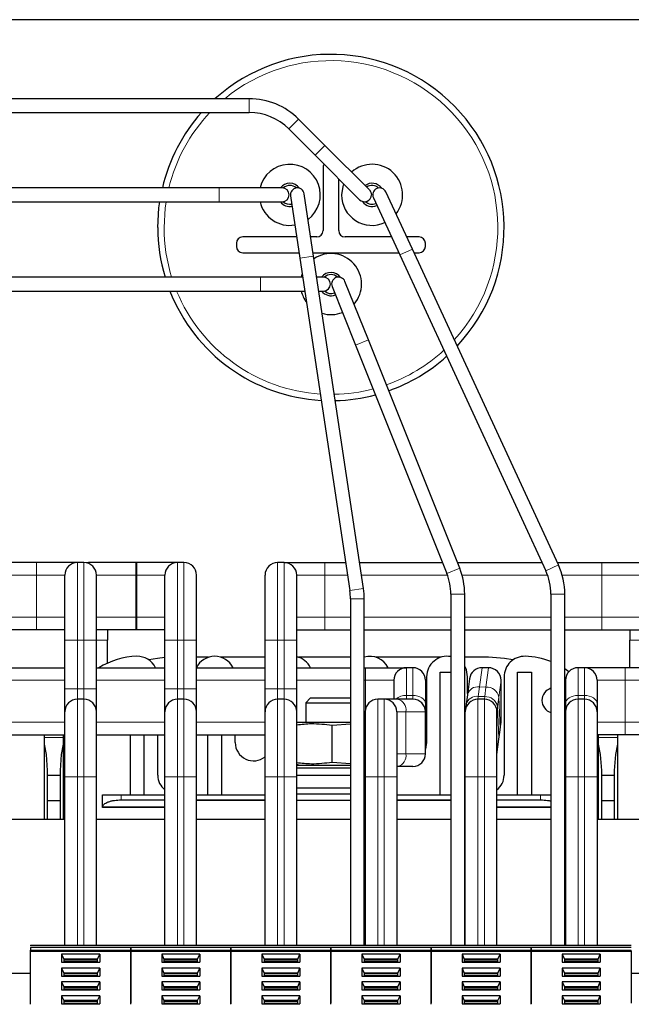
# Model space of a CAD drawing. Header units: millimetres. Extents: x 5 to 418, y 2 to 292.
# Tile 9 of 56: x 88 to 120, y 99 to 151. Entities that reach past the tile are written whole.
import ezdxf

# ---------------------------------------------------------------- set-up
doc = ezdxf.new("R2010")
doc.units = ezdxf.units.MM

msp = doc.modelspace()

# ---------------------------------------------------------------- linework, layer by layer
at = {"color": 7, "linetype": 'Continuous', "lineweight": 25}
for p, q in [((137.4853, 150.7769), (70.8187, 150.7769)), ((99.8233, 146.5962), (85.77, 146.5962)), ((85.77, 145.8629), (99.8233, 145.8629)), ((103.8322, 144.1199), (102.4396, 145.5125)), ((101.921, 144.994), (103.3137, 143.6013)), ((106.1893, 141.7628), (103.8322, 144.1199)), ((103.3137, 143.6013), (105.6707, 141.2443)), ((103.7353, 142.9436), (103.7353, 139.6102)), ((104.5687, 139.6102), (104.5687, 142.3464)), ((98.2407, 141.8716), (78.6407, 141.8716)), ((101.574, 141.8716), (98.2407, 141.8716)), ((102.0114, 141.4505), (102.5063, 138.1541)), ((103.2315, 138.2629), (102.7366, 141.5593)), ((106.3972, 141.3497), (107.7959, 138.324)), ((108.4615, 138.6318), (107.0628, 141.6574)), ((78.6407, 141.1382), (98.2407, 141.1382)), ((98.2407, 141.1382), (101.574, 141.1382)), ((102.3377, 139.2769), (99.4853, 139.2769)), ((103.402, 139.2769), (103.0793, 139.2769)), ((107.3554, 139.2769), (104.902, 139.2769)), ((108.8187, 139.2769), (108.1633, 139.2769)), ((99.152, 138.9436), (99.152, 138.7769)), ((109.152, 138.7769), (109.152, 138.9436)), ((99.4853, 138.4436), (102.4628, 138.4436)), ((102.5063, 138.1541), (105.1491, 120.5519)), ((103.2044, 138.4436), (107.7406, 138.4436)), ((105.8743, 120.6608), (103.2315, 138.2629)), ((107.7959, 138.324), (115.5248, 121.6051)), ((116.1905, 121.9128), (108.4615, 138.6318)), ((108.5485, 138.4436), (108.8187, 138.4436)), ((100.4222, 137.1469), (80.8222, 137.1469)), ((102.6575, 137.1469), (100.4222, 137.1469)), ((103.7556, 137.1469), (103.3991, 137.1469)), ((104.2151, 136.6441), (105.4528, 133.5491)), ((106.1337, 133.8214), (104.896, 136.9164)), ((80.8222, 136.4136), (100.4222, 136.4136)), ((100.4222, 136.4136), (102.7676, 136.4136)), ((103.5092, 136.4136), (103.7556, 136.4136)), ((105.4528, 133.5491), (110.2866, 121.4618)), ((110.9675, 121.7341), (106.1337, 133.8214)), ((88.5687, 122.0386), (64.4853, 122.0386)), ((90.732, 122.0386), (88.5687, 122.0386)), ((91.072, 122.0386), (90.732, 122.0386)), ((91.3153, 122.0386), (91.1937, 122.0274)), ((93.8187, 122.0386), (91.3153, 122.0386)), ((93.8687, 122.0386), (93.8187, 122.0386)), ((96.032, 122.0386), (93.8687, 122.0386)), ((96.372, 122.0386), (96.032, 122.0386)), ((101.672, 122.0386), (101.332, 122.0386)), ((101.672, 122.0386), (103.8353, 122.0386)), ((103.8353, 122.0386), (104.9259, 122.0386)), ((105.6674, 122.0386), (110.0559, 122.0386)), ((110.8457, 122.0386), (115.3245, 122.0386)), ((116.1324, 122.0386), (118.4853, 122.0386)), ((118.4853, 122.0386), (120.9887, 122.0386)), ((90.0653, 117.9269), (90.0653, 121.3719)), ((91.7387, 117.9269), (91.7387, 121.3719)), ((95.3653, 117.9269), (95.3653, 121.3719)), ((97.0387, 117.9269), (97.0387, 121.3719)), ((100.6653, 117.9269), (100.6653, 121.3719)), ((102.3387, 117.9269), (102.3387, 121.3719)), ((105.182, 120.1114), (105.182, 101.7769)), ((105.9153, 101.7769), (105.9153, 120.1114)), ((110.4987, 120.3602), (110.4987, 101.7769)), ((111.232, 101.7769), (111.232, 120.3602)), ((115.7987, 120.3602), (115.7987, 101.7769)), ((116.532, 101.7769), (116.532, 120.3602)), ((88.5687, 118.4819), (64.4853, 118.4819)), ((90.0653, 118.4819), (88.5687, 118.4819)), ((93.8187, 118.4819), (91.7387, 118.4819)), ((92.322, 118.4819), (92.322, 117.9269)), ((93.8687, 118.4819), (93.8187, 118.4819)), ((95.3653, 118.4819), (93.8687, 118.4819)), ((102.3387, 118.4819), (103.8353, 118.4819)), ((103.8353, 118.4819), (105.182, 118.4819)), ((105.9153, 118.4819), (110.4987, 118.4819)), ((111.232, 118.4819), (115.7987, 118.4819)), ((116.532, 118.4819), (118.4853, 118.4819)), ((118.4853, 118.4819), (120.9887, 118.4819)), ((119.982, 118.4819), (119.982, 117.9269)), ((90.0653, 115.3602), (90.0653, 117.9269)), ((91.7387, 115.3602), (91.7387, 117.9269)), ((92.322, 116.7147), (92.322, 117.9269)), ((95.3653, 115.3602), (95.3653, 117.9269)), ((97.0387, 115.3602), (97.0387, 117.9269)), ((100.6653, 115.3602), (100.6653, 117.9269)), ((102.3387, 115.3602), (102.3387, 117.9269)), ((119.982, 116.4719), (119.982, 117.9269)), ((97.6767, 117.0269), (97.0387, 117.0269)), ((100.6653, 117.0269), (98.3273, 117.0269)), ((105.182, 117.0269), (102.4273, 117.0269)), ((109.9767, 117.0269), (106.5273, 117.0269)), ((112.4853, 117.0269), (111.232, 117.0269)), ((85.3187, 116.4719), (90.0653, 116.4719)), ((91.7387, 116.4719), (95.3653, 116.4719)), ((97.0387, 116.4719), (100.6653, 116.4719)), ((102.3387, 116.4719), (105.182, 116.4719)), ((105.9153, 116.4719), (105.9853, 116.4719)), ((105.9853, 116.4719), (108.1487, 116.4719)), ((108.4887, 116.4719), (108.1487, 116.4719)), ((109.9353, 109.7436), (109.9353, 116.2419)), ((109.9353, 116.2419), (110.4987, 116.2419)), ((112.4887, 116.4719), (112.1487, 116.4719)), ((114.0353, 109.7436), (114.0353, 116.2419)), ((114.0353, 116.2419), (114.7687, 116.2419)), ((114.7687, 116.2419), (114.7687, 109.7436)), ((116.7431, 116.2585), (116.532, 116.4087)), ((117.572, 116.4719), (117.232, 116.4719)), ((119.7353, 116.4719), (117.572, 116.4719)), ((137.2353, 116.4719), (119.7353, 116.4719)), ((107.482, 115.8052), (107.482, 114.8052)), ((109.1553, 115.8052), (109.1553, 114.5749)), ((109.2187, 115.9936), (109.2187, 112.5102)), ((111.4876, 115.8912), (111.3768, 115.0393)), ((111.3853, 115.1048), (111.3853, 115.9936)), ((113.1553, 113.5819), (113.1553, 115.8052)), ((113.3187, 115.9924), (113.3187, 110.7769)), ((116.5653, 115.8052), (116.5653, 114.5749)), ((118.2387, 115.8052), (118.2387, 114.5749)), ((90.0653, 114.1386), (90.0653, 115.3602)), ((91.7387, 114.1386), (91.7387, 115.3602)), ((95.3653, 114.1386), (95.3653, 115.3602)), ((97.0387, 114.1386), (97.0387, 115.3602)), ((100.6653, 114.1386), (100.6653, 115.3602)), ((102.3387, 114.1386), (102.3387, 115.3602)), ((91.072, 114.8052), (90.732, 114.8052)), ((96.372, 114.8052), (96.032, 114.8052)), ((101.672, 114.8052), (101.332, 114.8052)), ((103.0743, 114.8769), (102.8187, 114.6212)), ((103.0743, 114.8769), (105.182, 114.8769)), ((106.972, 114.8052), (106.632, 114.8052)), ((107.6751, 114.8052), (106.972, 114.8052)), ((108.4887, 114.8052), (107.6751, 114.8052)), ((111.3768, 115.0393), (111.3115, 114.5372)), ((112.272, 114.8052), (111.932, 114.8052)), ((116.532, 115.1252), (116.5653, 115.0723)), ((117.572, 114.8052), (117.232, 114.8052)), ((102.8187, 114.6212), (102.8187, 113.5769)), ((102.8187, 114.6212), (105.182, 114.6212)), ((109.1553, 114.5749), (109.1553, 114.1386)), ((111.3115, 114.5372), (111.2709, 114.2245)), ((116.5653, 114.4149), (116.532, 114.362)), ((116.5653, 114.5749), (116.5653, 114.1386)), ((118.2387, 114.5749), (118.2387, 114.1386)), ((90.0653, 110.6936), (90.0653, 114.1386)), ((91.7387, 110.6936), (91.7387, 114.1386)), ((95.3653, 110.6936), (95.3653, 114.1386)), ((97.0387, 110.6936), (97.0387, 114.1386)), ((100.6653, 110.6936), (100.6653, 114.1386)), ((102.3387, 110.6936), (102.3387, 114.1386)), ((105.9653, 114.1386), (105.9653, 110.6936)), ((107.6387, 114.1386), (107.6387, 110.6936)), ((109.1553, 111.9152), (109.1553, 114.1386)), ((111.2653, 110.6936), (111.2653, 114.1386)), ((112.9387, 110.6936), (112.9387, 114.1386)), ((116.5653, 114.1386), (116.5653, 110.6936)), ((118.2387, 114.1386), (118.2387, 110.6936)), ((105.182, 113.5769), (102.3387, 113.5769)), ((104.2147, 113.4246), (105.182, 113.506)), ((104.2147, 111.4626), (104.2147, 113.4246)), ((105.9653, 113.5769), (105.9153, 113.5769)), ((105.9153, 113.4611), (105.9653, 113.4569)), ((113.0438, 112.6812), (113.1091, 113.1833)), ((113.1091, 113.1833), (113.1498, 113.496)), ((113.1498, 113.496), (113.1553, 113.5819)), ((85.3187, 112.9152), (90.0653, 112.9152)), ((88.9853, 108.4436), (88.9853, 112.9152)), ((89.9853, 112.9152), (89.9853, 108.4436)), ((91.7387, 112.9152), (95.3653, 112.9152)), ((93.5353, 109.7436), (93.5353, 112.9152)), ((94.2687, 109.7436), (94.2687, 112.9152)), ((94.9853, 110.7769), (94.9853, 112.9152)), ((97.0387, 112.9152), (100.6653, 112.9152)), ((97.6353, 109.7436), (97.6353, 112.9152)), ((98.3687, 109.7436), (98.3687, 112.9152)), ((99.0853, 112.5102), (99.0853, 112.9152)), ((112.9387, 111.8721), (113.0438, 112.6812)), ((119.7353, 112.9152), (118.2387, 112.9152)), ((118.3187, 108.4436), (118.3187, 112.9152)), ((119.3187, 112.9152), (119.3187, 108.4436)), ((131.1798, 112.9152), (119.7353, 112.9152)), ((109.2187, 112.5102), (109.1553, 112.1661)), ((89.152, 108.4436), (89.152, 111.0269)), ((89.8187, 111.0269), (89.8187, 108.4436)), ((102.3387, 111.3102), (105.182, 111.3102)), ((102.3387, 111.1769), (105.182, 111.1769)), ((105.182, 111.3812), (104.2147, 111.4626)), ((105.9653, 111.4303), (105.9153, 111.4261)), ((105.9153, 111.3102), (105.9653, 111.3102)), ((105.9153, 111.1769), (105.9653, 111.1769)), ((107.6751, 111.2486), (107.6387, 111.2486)), ((108.4887, 111.2486), (107.6751, 111.2486)), ((118.4853, 108.4436), (118.4853, 111.0269)), ((119.152, 111.0269), (119.152, 108.4436)), ((89.152, 110.7769), (89.8187, 110.7769)), ((90.0653, 101.7769), (90.0653, 110.6936)), ((91.7387, 101.7769), (91.7387, 110.6936)), ((95.3653, 101.7769), (95.3653, 110.6936)), ((97.0387, 101.7769), (97.0387, 110.6936)), ((100.6653, 101.7769), (100.6653, 110.6936)), ((102.3387, 110.7769), (105.182, 110.7769)), ((102.3387, 101.7769), (102.3387, 110.6936)), ((105.9153, 110.7769), (105.9653, 110.7769)), ((105.9653, 110.6936), (105.9653, 101.7769)), ((107.6387, 110.6936), (107.6387, 101.7769)), ((111.2653, 101.7769), (111.2653, 110.6936)), ((112.9387, 101.7769), (112.9387, 110.6936)), ((116.5653, 110.6936), (116.5653, 101.7769)), ((118.2387, 110.6936), (118.2387, 101.7769)), ((118.4853, 110.7769), (119.152, 110.7769)), ((102.3387, 110.1102), (105.182, 110.1102)), ((105.9153, 110.1102), (105.9653, 110.1102)), ((92.052, 109.0831), (92.052, 109.7436)), ((92.052, 109.7436), (93.052, 109.7436)), ((93.052, 109.7436), (95.3653, 109.7436)), ((93.052, 109.4769), (95.3653, 109.4769)), ((97.0387, 109.7436), (100.652, 109.7436)), ((97.0387, 109.4769), (100.652, 109.4769)), ((100.6653, 109.7902), (100.652, 109.7769)), ((100.652, 109.7769), (100.652, 109.4436)), ((100.6653, 109.7769), (100.652, 109.7769)), ((105.182, 109.7769), (102.3387, 109.7769)), ((107.652, 109.7769), (107.6387, 109.7902)), ((107.652, 109.7769), (107.6425, 109.7769)), ((107.652, 109.4436), (107.652, 109.7769)), ((107.652, 109.7436), (110.4987, 109.7436)), ((107.652, 109.4769), (110.4987, 109.4769)), ((111.232, 109.7436), (111.2653, 109.7436)), ((111.232, 109.4769), (111.2653, 109.4769)), ((112.9387, 109.7436), (115.252, 109.7436)), ((112.9387, 109.4769), (115.252, 109.4769)), ((115.252, 109.7436), (115.7987, 109.7436)), ((89.152, 109.4436), (89.8187, 109.4436)), ((92.0538, 109.1007), (92.052, 109.0831)), ((92.052, 109.0769), (92.052, 109.0831)), ((95.3653, 109.0769), (92.052, 109.0769)), ((100.6653, 109.4436), (97.0387, 109.4436)), ((105.182, 109.4436), (102.3387, 109.4436)), ((105.9653, 109.4436), (105.9153, 109.4436)), ((110.4987, 109.4436), (107.6387, 109.4436)), ((111.2653, 109.4436), (111.232, 109.4436)), ((115.7987, 109.0769), (112.9387, 109.0769)), ((118.4853, 109.4436), (119.152, 109.4436)), ((90.0653, 108.4436), (82.152, 108.4436)), ((95.3653, 108.4436), (91.7387, 108.4436)), ((100.6653, 108.4436), (97.0387, 108.4436)), ((105.182, 108.4436), (102.3387, 108.4436)), ((105.9653, 108.4436), (105.9153, 108.4436)), ((110.4987, 108.4436), (107.6387, 108.4436)), ((111.2653, 108.4436), (111.232, 108.4436)), ((115.7987, 108.4436), (112.9387, 108.4436)), ((116.5653, 108.4436), (116.532, 108.4436)), ((126.152, 108.4436), (118.2387, 108.4436)), ((88.252, 101.7769), (93.552, 101.7769)), ((93.552, 101.7769), (98.852, 101.7769)), ((98.852, 101.7769), (104.152, 101.7769)), ((104.152, 101.7769), (109.452, 101.7769)), ((109.452, 101.7769), (114.752, 101.7769)), ((114.752, 101.7769), (120.052, 101.7769)), ((88.252, 101.4655), (88.252, 101.5127)), ((88.252, 101.4655), (93.552, 101.4655)), ((88.252, 98.654), (88.252, 101.4655)), ((89.8937, 101.3005), (89.8937, 100.8763)), ((91.9102, 101.3005), (89.8937, 101.3005)), ((89.8937, 101.3005), (90.0103, 101.0413)), ((91.7937, 101.0413), (91.9102, 101.3005)), ((91.9102, 101.3005), (91.9102, 100.8763)), ((93.552, 101.4655), (93.552, 101.5127)), ((93.552, 101.4655), (93.552, 101.5127)), ((93.552, 101.4655), (93.552, 98.7123)), ((93.552, 101.4655), (98.852, 101.4655)), ((93.552, 98.654), (93.552, 101.4655)), ((95.1937, 101.3005), (95.1937, 100.8763)), ((97.2102, 101.3005), (95.1937, 101.3005)), ((95.1937, 101.3005), (95.3103, 101.0413)), ((97.0937, 101.0413), (97.2102, 101.3005)), ((97.2102, 101.3005), (97.2102, 100.8763)), ((98.852, 101.4655), (98.852, 101.5127)), ((98.852, 101.4655), (98.852, 101.5127)), ((98.852, 101.4655), (104.152, 101.4655)), ((98.852, 98.654), (98.852, 101.4655)), ((98.852, 101.4655), (98.852, 98.6831)), ((100.4937, 101.3005), (100.4937, 100.8763)), ((102.5102, 101.3005), (100.4937, 101.3005)), ((100.4937, 101.3005), (100.6103, 101.0413)), ((102.3937, 101.0413), (102.5102, 101.3005)), ((102.5102, 101.3005), (102.5102, 100.8763)), ((104.152, 101.4655), (104.152, 101.5127)), ((104.152, 101.4655), (104.152, 101.5127)), ((104.152, 101.4655), (104.152, 98.7123)), ((104.152, 101.4655), (109.452, 101.4655)), ((104.152, 98.654), (104.152, 101.4655)), ((105.7937, 101.3005), (105.7937, 100.8763)), ((107.8102, 101.3005), (105.7937, 101.3005)), ((105.7937, 101.3005), (105.9103, 101.0413)), ((107.6937, 101.0413), (107.8102, 101.3005)), ((107.8102, 101.3005), (107.8102, 100.8763)), ((109.452, 101.4655), (109.452, 101.5127)), ((109.452, 101.4655), (109.452, 101.5127)), ((109.452, 101.4655), (109.452, 98.7123)), ((109.452, 101.4655), (114.752, 101.4655)), ((109.452, 98.654), (109.452, 101.4655)), ((111.0937, 101.3005), (111.0937, 100.8763)), ((113.1102, 101.3005), (111.0937, 101.3005)), ((111.0937, 101.3005), (111.2103, 101.0413)), ((112.9937, 101.0413), (113.1102, 101.3005)), ((113.1102, 101.3005), (113.1102, 100.8763)), ((114.752, 101.4655), (114.752, 101.5127)), ((114.752, 101.4655), (114.752, 101.5127)), ((114.752, 101.4655), (120.052, 101.4655)), ((114.752, 98.654), (114.752, 101.4655)), ((114.752, 101.4655), (114.752, 98.6831)), ((116.3937, 101.3005), (116.3937, 100.8763)), ((118.4102, 101.3005), (116.3937, 101.3005)), ((116.3937, 101.3005), (116.5103, 101.0413)), ((118.2937, 101.0413), (118.4102, 101.3005)), ((118.4102, 101.3005), (118.4102, 100.8763)), ((120.052, 101.4655), (120.052, 101.5127)), ((120.052, 101.4655), (120.052, 98.7123)), ((89.8937, 100.8763), (91.9102, 100.8763)), ((90.0103, 101.0413), (90.0103, 100.8763)), ((91.7937, 101.0413), (90.0103, 101.0413)), ((91.7937, 100.9941), (90.0103, 100.9941)), ((91.7937, 100.8763), (91.7937, 101.0413)), ((95.1937, 100.8763), (97.2102, 100.8763)), ((95.3103, 101.0413), (95.3103, 100.8763)), ((97.0937, 101.0413), (95.3103, 101.0413)), ((97.0937, 100.9941), (95.3103, 100.9941)), ((97.0937, 100.8763), (97.0937, 101.0413)), ((100.4937, 100.8763), (102.5102, 100.8763)), ((100.6103, 101.0413), (100.6103, 100.8763)), ((102.3937, 101.0413), (100.6103, 101.0413)), ((102.3937, 100.9941), (100.6103, 100.9941)), ((102.3937, 100.8763), (102.3937, 101.0413)), ((105.7937, 100.8763), (107.8102, 100.8763)), ((105.9103, 101.0413), (105.9103, 100.8763)), ((107.6937, 101.0413), (105.9103, 101.0413)), ((107.6937, 100.9941), (105.9103, 100.9941)), ((107.6937, 100.8763), (107.6937, 101.0413)), ((111.0937, 100.8763), (113.1102, 100.8763)), ((111.2103, 101.0413), (111.2103, 100.8763)), ((112.9937, 101.0413), (111.2103, 101.0413)), ((112.9937, 100.9941), (111.2103, 100.9941)), ((112.9937, 100.8763), (112.9937, 101.0413)), ((116.3937, 100.8763), (118.4102, 100.8763)), ((116.5103, 101.0413), (116.5103, 100.8763)), ((118.2937, 101.0413), (116.5103, 101.0413)), ((118.2937, 100.9941), (116.5103, 100.9941)), ((118.2937, 100.8763), (118.2937, 101.0413)), ((88.252, 100.2769), (66.652, 100.2769)), ((89.8937, 100.5698), (89.8937, 100.1457)), ((91.9102, 100.5698), (89.8937, 100.5698)), ((89.8937, 100.5698), (90.0103, 100.3106)), ((89.8937, 100.1457), (91.9102, 100.1457)), ((90.0103, 100.3106), (90.0103, 100.1457)), ((91.7937, 100.3106), (90.0103, 100.3106)), ((91.7937, 100.2634), (90.0103, 100.2634)), ((91.7937, 100.3106), (91.9102, 100.5698)), ((91.7937, 100.1457), (91.7937, 100.3106)), ((91.9102, 100.5698), (91.9102, 100.1457)), ((95.1937, 100.5698), (95.1937, 100.1457)), ((97.2102, 100.5698), (95.1937, 100.5698)), ((95.1937, 100.5698), (95.3103, 100.3106)), ((95.1937, 100.1457), (97.2102, 100.1457)), ((95.3103, 100.3106), (95.3103, 100.1457)), ((97.0937, 100.3106), (95.3103, 100.3106)), ((97.0937, 100.2634), (95.3103, 100.2634)), ((97.0937, 100.3106), (97.2102, 100.5698)), ((97.0937, 100.1457), (97.0937, 100.3106)), ((97.2102, 100.5698), (97.2102, 100.1457)), ((100.4937, 100.5698), (100.4937, 100.1457)), ((102.5102, 100.5698), (100.4937, 100.5698)), ((100.4937, 100.5698), (100.6103, 100.3106)), ((100.4937, 100.1457), (102.5102, 100.1457)), ((100.6103, 100.3106), (100.6103, 100.1457)), ((102.3937, 100.3106), (100.6103, 100.3106)), ((102.3937, 100.2634), (100.6103, 100.2634)), ((102.3937, 100.3106), (102.5102, 100.5698)), ((102.3937, 100.1457), (102.3937, 100.3106)), ((102.5102, 100.5698), (102.5102, 100.1457)), ((105.7937, 100.5698), (105.7937, 100.1457)), ((107.8102, 100.5698), (105.7937, 100.5698)), ((105.7937, 100.5698), (105.9103, 100.3106)), ((105.7937, 100.1457), (107.8102, 100.1457)), ((105.9103, 100.3106), (105.9103, 100.1457)), ((107.6937, 100.3106), (105.9103, 100.3106)), ((107.6937, 100.2634), (105.9103, 100.2634)), ((107.6937, 100.3106), (107.8102, 100.5698)), ((107.6937, 100.1457), (107.6937, 100.3106)), ((107.8102, 100.5698), (107.8102, 100.1457)), ((111.0937, 100.5698), (111.0937, 100.1457)), ((113.1102, 100.5698), (111.0937, 100.5698)), ((111.0937, 100.5698), (111.2103, 100.3106)), ((111.0937, 100.1457), (113.1102, 100.1457)), ((111.2103, 100.3106), (111.2103, 100.1457)), ((112.9937, 100.3106), (111.2103, 100.3106)), ((112.9937, 100.2634), (111.2103, 100.2634)), ((112.9937, 100.3106), (113.1102, 100.5698)), ((112.9937, 100.1457), (112.9937, 100.3106)), ((113.1102, 100.5698), (113.1102, 100.1457)), ((116.3937, 100.5698), (116.3937, 100.1457)), ((118.4102, 100.5698), (116.3937, 100.5698)), ((116.3937, 100.5698), (116.5103, 100.3106)), ((116.3937, 100.1457), (118.4102, 100.1457)), ((116.5103, 100.3106), (116.5103, 100.1457)), ((118.2937, 100.3106), (116.5103, 100.3106)), ((118.2937, 100.2634), (116.5103, 100.2634)), ((118.2937, 100.3106), (118.4102, 100.5698)), ((118.2937, 100.1457), (118.2937, 100.3106)), ((118.4102, 100.5698), (118.4102, 100.1457)), ((137.2353, 100.2769), (120.052, 100.2769)), ((89.8937, 99.8391), (89.8937, 99.415)), ((91.9102, 99.8391), (89.8937, 99.8391)), ((89.8937, 99.8391), (90.0103, 99.5799)), ((90.0103, 99.5799), (90.0103, 99.415)), ((91.7937, 99.5799), (90.0103, 99.5799)), ((91.7937, 99.5799), (91.9102, 99.8391)), ((91.7937, 99.415), (91.7937, 99.5799)), ((91.9102, 99.8391), (91.9102, 99.415)), ((95.1937, 99.8391), (95.1937, 99.415)), ((97.2102, 99.8391), (95.1937, 99.8391)), ((95.1937, 99.8391), (95.3103, 99.5799)), ((95.3103, 99.5799), (95.3103, 99.415)), ((97.0937, 99.5799), (95.3103, 99.5799)), ((97.0937, 99.5799), (97.2102, 99.8391)), ((97.0937, 99.415), (97.0937, 99.5799)), ((97.2102, 99.8391), (97.2102, 99.415)), ((100.4937, 99.8391), (100.4937, 99.415)), ((102.5102, 99.8391), (100.4937, 99.8391)), ((100.4937, 99.8391), (100.6103, 99.5799)), ((100.6103, 99.5799), (100.6103, 99.415)), ((102.3937, 99.5799), (100.6103, 99.5799)), ((102.3937, 99.5799), (102.5102, 99.8391)), ((102.3937, 99.415), (102.3937, 99.5799)), ((102.5102, 99.8391), (102.5102, 99.415)), ((105.7937, 99.8391), (105.7937, 99.415)), ((107.8102, 99.8391), (105.7937, 99.8391)), ((105.7937, 99.8391), (105.9103, 99.5799)), ((105.9103, 99.5799), (105.9103, 99.415)), ((107.6937, 99.5799), (105.9103, 99.5799)), ((107.6937, 99.5799), (107.8102, 99.8391)), ((107.6937, 99.415), (107.6937, 99.5799)), ((107.8102, 99.8391), (107.8102, 99.415)), ((111.0937, 99.8391), (111.0937, 99.415)), ((113.1102, 99.8391), (111.0937, 99.8391)), ((111.0937, 99.8391), (111.2103, 99.5799)), ((111.2103, 99.5799), (111.2103, 99.415)), ((112.9937, 99.5799), (111.2103, 99.5799)), ((112.9937, 99.5799), (113.1102, 99.8391)), ((112.9937, 99.415), (112.9937, 99.5799)), ((113.1102, 99.8391), (113.1102, 99.415)), ((116.3937, 99.8391), (116.3937, 99.415)), ((118.4102, 99.8391), (116.3937, 99.8391)), ((116.3937, 99.8391), (116.5103, 99.5799)), ((116.5103, 99.5799), (116.5103, 99.415)), ((118.2937, 99.5799), (116.5103, 99.5799)), ((118.2937, 99.5799), (118.4102, 99.8391)), ((118.2937, 99.415), (118.2937, 99.5799)), ((118.4102, 99.8391), (118.4102, 99.415)), ((89.8937, 99.415), (91.9102, 99.415)), ((89.8937, 99.1084), (89.8937, 98.6843)), ((91.9102, 99.1084), (89.8937, 99.1084)), ((89.8937, 99.1084), (90.0103, 98.8492)), ((91.7937, 99.5328), (90.0103, 99.5328)), ((91.7937, 98.8492), (91.9102, 99.1084)), ((91.9102, 99.1084), (91.9102, 98.6843)), ((95.1937, 99.415), (97.2102, 99.415)), ((95.1937, 99.1084), (95.1937, 98.6843)), ((97.2102, 99.1084), (95.1937, 99.1084)), ((95.1937, 99.1084), (95.3103, 98.8492)), ((97.0937, 99.5328), (95.3103, 99.5328)), ((97.0937, 98.8492), (97.2102, 99.1084)), ((97.2102, 99.1084), (97.2102, 98.6843)), ((100.4937, 99.415), (102.5102, 99.415)), ((100.4937, 99.1084), (100.4937, 98.6843)), ((102.5102, 99.1084), (100.4937, 99.1084)), ((100.4937, 99.1084), (100.6103, 98.8492)), ((102.3937, 99.5328), (100.6103, 99.5328)), ((102.3937, 98.8492), (102.5102, 99.1084)), ((102.5102, 99.1084), (102.5102, 98.6843)), ((105.7937, 99.415), (107.8102, 99.415)), ((105.7937, 99.1084), (105.7937, 98.6843)), ((107.8102, 99.1084), (105.7937, 99.1084)), ((105.7937, 99.1084), (105.9103, 98.8492)), ((107.6937, 99.5328), (105.9103, 99.5328)), ((107.6937, 98.8492), (107.8102, 99.1084)), ((107.8102, 99.1084), (107.8102, 98.6843)), ((111.0937, 99.415), (113.1102, 99.415)), ((111.0937, 99.1084), (111.0937, 98.6843)), ((113.1102, 99.1084), (111.0937, 99.1084)), ((111.0937, 99.1084), (111.2103, 98.8492)), ((112.9937, 99.5328), (111.2103, 99.5328)), ((112.9937, 98.8492), (113.1102, 99.1084)), ((113.1102, 99.1084), (113.1102, 98.6843)), ((116.3937, 99.415), (118.4102, 99.415)), ((116.3937, 99.1084), (116.3937, 98.6843)), ((118.4102, 99.1084), (116.3937, 99.1084)), ((116.3937, 99.1084), (116.5103, 98.8492)), ((118.2937, 99.5328), (116.5103, 99.5328)), ((118.2937, 98.8492), (118.4102, 99.1084)), ((118.4102, 99.1084), (118.4102, 98.6843)), ((89.8937, 98.6843), (91.9102, 98.6843)), ((90.0103, 98.8492), (90.0103, 98.6843)), ((91.7937, 98.8492), (90.0103, 98.8492)), ((91.7937, 98.8021), (90.0103, 98.8021)), ((91.7937, 98.6843), (91.7937, 98.8492)), ((95.1937, 98.6843), (97.2102, 98.6843)), ((95.3103, 98.8492), (95.3103, 98.6843)), ((97.0937, 98.8492), (95.3103, 98.8492)), ((97.0937, 98.8021), (95.3103, 98.8021)), ((97.0937, 98.6843), (97.0937, 98.8492)), ((100.4937, 98.6843), (102.5102, 98.6843)), ((100.6103, 98.8492), (100.6103, 98.6843)), ((102.3937, 98.8492), (100.6103, 98.8492)), ((102.3937, 98.8021), (100.6103, 98.8021)), ((102.3937, 98.6843), (102.3937, 98.8492)), ((105.7937, 98.6843), (107.8102, 98.6843)), ((105.9103, 98.8492), (105.9103, 98.6843)), ((107.6937, 98.8492), (105.9103, 98.8492)), ((107.6937, 98.8021), (105.9103, 98.8021)), ((107.6937, 98.6843), (107.6937, 98.8492)), ((111.0937, 98.6843), (113.1102, 98.6843)), ((111.2103, 98.8492), (111.2103, 98.6843)), ((112.9937, 98.8492), (111.2103, 98.8492)), ((112.9937, 98.8021), (111.2103, 98.8021)), ((112.9937, 98.6843), (112.9937, 98.8492)), ((116.3937, 98.6843), (118.4102, 98.6843)), ((116.5103, 98.8492), (116.5103, 98.6843)), ((118.2937, 98.8492), (116.5103, 98.8492)), ((118.2937, 98.8021), (116.5103, 98.8021)), ((118.2937, 98.6843), (118.2937, 98.8492))]:
    msp.add_line(p, q, dxfattribs=at)
at = {"color": 7, "linetype": 'Continuous', "lineweight": 18}
for p, q in [((99.8233, 146.5962), (99.8233, 146.4888)), ((99.8233, 146.4888), (99.8233, 145.8629)), ((102.3636, 145.4366), (101.921, 144.994)), ((102.4396, 145.5125), (102.3636, 145.4366)), ((103.7563, 144.0439), (103.3137, 143.6013)), ((103.8322, 144.1199), (103.7563, 144.0439)), ((98.2407, 141.1382), (98.2407, 141.8716)), ((102.5063, 138.1541), (103.2315, 138.2629)), ((107.7959, 138.324), (108.4615, 138.6318)), ((100.4222, 136.4136), (100.4222, 137.1469)), ((105.4528, 133.5491), (106.1337, 133.8214)), ((88.5687, 122.0386), (88.5687, 121.3719)), ((90.732, 117.9269), (90.732, 122.0386)), ((91.072, 117.9269), (91.072, 122.0386)), ((93.8187, 122.0386), (93.8187, 121.3719)), ((93.8687, 122.0386), (93.8687, 121.3719)), ((96.032, 117.9269), (96.032, 122.0386)), ((96.372, 117.9269), (96.372, 122.0386)), ((101.332, 117.9269), (101.332, 122.0386)), ((101.672, 117.9269), (101.672, 122.0386)), ((103.8353, 121.3719), (103.8353, 122.0386)), ((118.4853, 121.3719), (118.4853, 122.0386)), ((110.2866, 121.4618), (110.9675, 121.7341)), ((115.5248, 121.6051), (116.1905, 121.9128)), ((88.5687, 121.3719), (64.4853, 121.3719)), ((90.0653, 121.3719), (88.5687, 121.3719)), ((88.5687, 121.3719), (88.5687, 119.1486)), ((93.8187, 121.3719), (91.7387, 121.3719)), ((93.8187, 121.3719), (93.8187, 119.1486)), ((93.8687, 121.3719), (93.8187, 121.3719)), ((93.8687, 121.3719), (93.8687, 119.1486)), ((95.3653, 121.3719), (93.8687, 121.3719)), ((102.3387, 121.3719), (103.8353, 121.3719)), ((103.8353, 119.1486), (103.8353, 121.3719)), ((103.8353, 121.3719), (105.026, 121.3719)), ((105.7675, 121.3719), (110.3208, 121.3719)), ((111.091, 121.3719), (115.6208, 121.3719)), ((116.391, 121.3719), (118.4853, 121.3719)), ((118.4853, 119.1486), (118.4853, 121.3719)), ((118.4853, 121.3719), (121.6553, 121.3719)), ((105.1491, 120.5519), (105.8743, 120.6608)), ((105.182, 120.1114), (105.9153, 120.1114)), ((110.4987, 120.3602), (111.232, 120.3602)), ((115.7987, 120.3602), (116.532, 120.3602)), ((88.5687, 119.1486), (64.4853, 119.1486)), ((90.0653, 119.1486), (88.5687, 119.1486)), ((88.5687, 119.1486), (88.5687, 118.4819)), ((93.8187, 119.1486), (91.7387, 119.1486)), ((93.8687, 119.1486), (93.8187, 119.1486)), ((93.8187, 119.1486), (93.8187, 118.4819)), ((95.3653, 119.1486), (93.8687, 119.1486)), ((93.8687, 119.1486), (93.8687, 118.4819)), ((102.3387, 119.1486), (103.8353, 119.1486)), ((103.8353, 118.4819), (103.8353, 119.1486)), ((103.8353, 119.1486), (105.182, 119.1486)), ((105.9153, 119.1486), (110.4987, 119.1486)), ((111.232, 119.1486), (115.7987, 119.1486)), ((116.532, 119.1486), (118.4853, 119.1486)), ((118.4853, 119.1486), (121.6553, 119.1486)), ((118.4853, 118.4819), (118.4853, 119.1486)), ((90.732, 117.9269), (90.0653, 117.9269)), ((91.072, 117.9269), (90.732, 117.9269)), ((90.732, 115.3602), (90.732, 117.9269)), ((91.7387, 117.9269), (91.072, 117.9269)), ((91.072, 115.3602), (91.072, 117.9269)), ((91.7387, 117.9269), (92.322, 117.9269)), ((96.032, 117.9269), (95.3653, 117.9269)), ((96.372, 117.9269), (96.032, 117.9269)), ((96.032, 115.3602), (96.032, 117.9269)), ((97.0387, 117.9269), (96.372, 117.9269)), ((96.372, 115.3602), (96.372, 117.9269)), ((101.332, 117.9269), (100.6653, 117.9269)), ((101.672, 117.9269), (101.332, 117.9269)), ((101.332, 115.3602), (101.332, 117.9269)), ((102.3387, 117.9269), (101.672, 117.9269)), ((101.672, 115.3602), (101.672, 117.9269)), ((119.982, 117.9269), (120.6487, 117.9269)), ((105.9853, 116.4719), (105.9853, 115.8052)), ((108.1487, 116.4719), (108.1487, 115.0035)), ((108.4887, 116.4719), (108.4887, 115.0035)), ((112.0165, 115.455), (112.1487, 116.4719)), ((112.355, 115.4441), (112.4887, 116.4719)), ((117.232, 116.4719), (117.232, 115.0035)), ((117.572, 116.4719), (117.572, 115.0035)), ((119.7353, 115.8052), (119.7353, 116.4719)), ((85.3187, 115.8052), (90.0653, 115.8052)), ((91.7387, 115.8052), (95.3653, 115.8052)), ((97.0387, 115.8052), (100.6653, 115.8052)), ((102.3387, 115.8052), (105.182, 115.8052)), ((105.9153, 115.8052), (105.9853, 115.8052)), ((105.9853, 115.8052), (107.482, 115.8052)), ((105.9853, 115.8052), (105.9853, 114.3006)), ((113.0404, 114.9209), (113.1553, 115.8052)), ((119.7353, 115.8052), (118.2387, 115.8052)), ((119.7353, 113.5819), (119.7353, 115.8052)), ((137.2353, 115.8052), (119.7353, 115.8052)), ((90.732, 115.3602), (90.0653, 115.3602)), ((90.732, 114.8052), (90.732, 115.3602)), ((91.072, 115.3602), (90.732, 115.3602)), ((91.072, 114.8052), (91.072, 115.3602)), ((91.7387, 115.3602), (91.072, 115.3602)), ((96.032, 115.3602), (95.3653, 115.3602)), ((96.372, 115.3602), (96.032, 115.3602)), ((96.032, 114.8052), (96.032, 115.3602)), ((96.372, 114.8052), (96.372, 115.3602)), ((97.0387, 115.3602), (96.372, 115.3602)), ((101.332, 115.3602), (100.6653, 115.3602)), ((101.332, 114.8052), (101.332, 115.3602)), ((101.672, 115.3602), (101.332, 115.3602)), ((101.672, 114.8052), (101.672, 115.3602)), ((102.3387, 115.3602), (101.672, 115.3602)), ((111.9512, 114.9529), (112.0165, 115.455)), ((112.355, 115.4441), (112.0165, 115.455)), ((112.2898, 114.942), (112.355, 115.4441)), ((90.732, 110.6936), (90.732, 114.8052)), ((91.072, 110.6936), (91.072, 114.8052)), ((96.032, 110.6936), (96.032, 114.8052)), ((96.372, 110.6936), (96.372, 114.8052)), ((101.332, 110.6936), (101.332, 114.8052)), ((101.672, 110.6936), (101.672, 114.8052)), ((106.632, 114.8052), (106.632, 110.6936)), ((106.972, 114.8052), (106.972, 110.6936)), ((108.4887, 115.0035), (108.1487, 115.0035)), ((108.1487, 115.0035), (108.1487, 114.8052)), ((108.4887, 115.0035), (108.4887, 114.8052)), ((111.932, 114.8052), (111.9512, 114.9529)), ((111.932, 110.6936), (111.932, 114.8052)), ((112.2898, 114.942), (111.9512, 114.9529)), ((112.272, 114.8052), (112.2898, 114.942)), ((112.272, 110.6936), (112.272, 114.8052)), ((112.9751, 114.4188), (113.0404, 114.9209)), ((113.1119, 113.2478), (113.0404, 114.9209)), ((117.232, 115.0035), (117.232, 114.8052)), ((117.572, 115.0035), (117.232, 115.0035)), ((117.232, 114.8052), (117.232, 110.6936)), ((117.572, 115.0035), (117.572, 114.8052)), ((117.572, 114.8052), (117.572, 110.6936)), ((112.9387, 114.1386), (112.9751, 114.4188)), ((113.0466, 112.7457), (112.9751, 114.4188)), ((108.1251, 114.1386), (107.6387, 114.1386)), ((108.1251, 111.9152), (108.1251, 114.1386)), ((109.1553, 114.1386), (108.1251, 114.1386)), ((85.3187, 113.5819), (90.0653, 113.5819)), ((91.7387, 113.5819), (95.3653, 113.5819)), ((97.0387, 113.5819), (100.6653, 113.5819)), ((102.3387, 113.5819), (102.8187, 113.5819)), ((105.9153, 113.5819), (105.9653, 113.5819)), ((113.0466, 112.7457), (113.1119, 113.2478)), ((113.1091, 113.1833), (113.1119, 113.2478)), ((113.1119, 113.2478), (113.1553, 113.5819)), ((119.7353, 113.5819), (118.2387, 113.5819)), ((119.7353, 112.9152), (119.7353, 113.5819)), ((132.152, 113.5819), (119.7353, 113.5819)), ((89.9853, 112.7769), (88.9853, 112.7769)), ((112.9387, 111.9152), (113.0466, 112.7457)), ((113.0438, 112.6812), (113.0466, 112.7457)), ((119.3187, 112.7769), (118.3187, 112.7769)), ((108.1251, 111.9152), (107.6387, 111.9152)), ((109.1553, 111.9152), (108.1251, 111.9152)), ((102.5024, 111.3102), (102.3387, 111.3617)), ((90.732, 110.6936), (90.0653, 110.6936)), ((91.072, 110.6936), (90.732, 110.6936)), ((90.732, 101.7769), (90.732, 110.6936)), ((91.072, 101.7769), (91.072, 110.6936)), ((91.7387, 110.6936), (91.072, 110.6936)), ((96.032, 110.6936), (95.3653, 110.6936)), ((96.032, 101.7769), (96.032, 110.6936)), ((96.372, 110.6936), (96.032, 110.6936)), ((96.372, 101.7769), (96.372, 110.6936)), ((97.0387, 110.6936), (96.372, 110.6936)), ((101.332, 110.6936), (100.6653, 110.6936)), ((101.332, 101.7769), (101.332, 110.6936)), ((101.672, 110.6936), (101.332, 110.6936)), ((101.672, 101.7769), (101.672, 110.6936)), ((102.3387, 110.6936), (101.672, 110.6936)), ((106.632, 110.6936), (105.9653, 110.6936)), ((106.632, 110.6936), (106.632, 101.7769)), ((106.972, 110.6936), (106.632, 110.6936)), ((107.6387, 110.6936), (106.972, 110.6936)), ((106.972, 110.6936), (106.972, 101.7769)), ((111.932, 110.6936), (111.2653, 110.6936)), ((112.272, 110.6936), (111.932, 110.6936)), ((111.932, 101.7769), (111.932, 110.6936)), ((112.9387, 110.6936), (112.272, 110.6936)), ((112.272, 101.7769), (112.272, 110.6936)), ((117.232, 110.6936), (116.5653, 110.6936)), ((117.572, 110.6936), (117.232, 110.6936)), ((117.232, 110.6936), (117.232, 101.7769)), ((117.572, 110.6936), (117.572, 101.7769)), ((118.2387, 110.6936), (117.572, 110.6936)), ((93.052, 109.7436), (93.052, 109.4769)), ((115.252, 109.7436), (115.252, 109.4769)), ((95.3653, 109.1007), (92.0538, 109.1007)), ((115.7987, 109.1007), (112.9387, 109.1007)), ((88.252, 101.7476), (93.552, 101.7476)), ((88.252, 101.6541), (93.552, 101.6541)), ((93.552, 101.7476), (98.852, 101.7476)), ((93.552, 101.6541), (98.852, 101.6541)), ((98.852, 101.7476), (104.152, 101.7476)), ((98.852, 101.6541), (104.152, 101.6541)), ((104.152, 101.7476), (109.452, 101.7476)), ((104.152, 101.6541), (109.452, 101.6541)), ((109.452, 101.7476), (114.752, 101.7476)), ((109.452, 101.6541), (114.752, 101.6541)), ((114.752, 101.7476), (120.052, 101.7476)), ((114.752, 101.6541), (120.052, 101.6541)), ((88.252, 101.5127), (93.552, 101.5127)), ((93.552, 101.5127), (98.852, 101.5127)), ((98.852, 101.5127), (104.152, 101.5127)), ((104.152, 101.5127), (109.452, 101.5127)), ((109.452, 101.5127), (114.752, 101.5127)), ((114.752, 101.5127), (120.052, 101.5127)), ((91.7937, 100.9116), (90.0103, 100.9116)), ((97.0937, 100.9116), (95.3103, 100.9116)), ((102.3937, 100.9116), (100.6103, 100.9116)), ((107.6937, 100.9116), (105.9103, 100.9116)), ((112.9937, 100.9116), (111.2103, 100.9116)), ((118.2937, 100.9116), (116.5103, 100.9116)), ((91.7937, 100.181), (90.0103, 100.181)), ((97.0937, 100.181), (95.3103, 100.181)), ((102.3937, 100.181), (100.6103, 100.181)), ((107.6937, 100.181), (105.9103, 100.181)), ((112.9937, 100.181), (111.2103, 100.181)), ((118.2937, 100.181), (116.5103, 100.181)), ((91.7937, 99.4503), (90.0103, 99.4503)), ((97.0937, 99.4503), (95.3103, 99.4503)), ((102.3937, 99.4503), (100.6103, 99.4503)), ((107.6937, 99.4503), (105.9103, 99.4503)), ((112.9937, 99.4503), (111.2103, 99.4503)), ((118.2937, 99.4503), (116.5103, 99.4503)), ((91.7937, 98.7196), (90.0103, 98.7196)), ((97.0937, 98.7196), (95.3103, 98.7196)), ((102.3937, 98.7196), (100.6103, 98.7196)), ((107.6937, 98.7196), (105.9103, 98.7196)), ((112.9937, 98.7196), (111.2103, 98.7196)), ((118.2937, 98.7196), (116.5103, 98.7196))]:
    msp.add_line(p, q, dxfattribs=at)
at = {"color": 7, "linetype": 'Continuous', "lineweight": 25, "flags": 128}
for points in [[(101.574, 141.1382), (101.7143, 141.1662), (101.8333, 141.2456), (101.9127, 141.3646), (101.9407, 141.5049), (101.9127, 141.6452), (101.8333, 141.7642), (101.7143, 141.8437), (101.574, 141.8716), (101.574, 141.8716)], [(104.8235, 142.0915), (104.7733, 141.9411), (104.7133, 141.5049)], [(106.1893, 141.7628), (106.2687, 141.6439), (106.2967, 141.5036)], [(94.9853, 139.7769), (95.0451, 140.8218), (95.087, 141.1382)], [(102.6315, 137.3199), (102.5988, 137.2166), (102.581, 137.1469)], [(95.3653, 117.0098), (94.9648, 116.9658), (94.5172, 116.8841)], [(113.7868, 116.8841), (113.3392, 116.9658), (112.4853, 117.0269)], [(111.3853, 115.9936), (111.32, 116.3641), (111.232, 116.5492)], [(89.152, 111.0269), (89.0909, 111.8808), (88.9853, 112.4313)], [(89.9853, 112.4313), (89.8797, 111.8808), (89.8187, 111.0269)], [(118.4853, 111.0269), (118.4243, 111.8808), (118.3187, 112.4313)], [(119.3187, 112.4313), (119.2131, 111.8808), (119.152, 111.0269)]]:
    msp.add_lwpolyline(points, dxfattribs=at)
at = {"color": 7, "linetype": 'Continuous', "lineweight": 18, "flags": 128}
for points in [[(95.4242, 141.1382), (95.3784, 140.8024), (95.3187, 139.7769)], [(109.1553, 114.5749), (109.1425, 114.6585), (109.1046, 114.7389), (109.043, 114.813), (108.9601, 114.8779), (108.859, 114.9312), (108.7438, 114.9708), (108.6187, 114.9952), (108.4887, 115.0035)], [(117.232, 115.0035), (117.1019, 114.9952), (116.9769, 114.9708), (116.8616, 114.9312), (116.7606, 114.8779), (116.6777, 114.813), (116.6161, 114.7389), (116.5781, 114.6585), (116.5653, 114.5749)], [(118.2387, 114.5749), (118.2258, 114.6585), (118.1879, 114.7389), (118.1263, 114.813), (118.0434, 114.8779), (117.9424, 114.9312), (117.8271, 114.9708), (117.7021, 114.9952), (117.572, 115.0035)]]:
    msp.add_lwpolyline(points, dxfattribs=at)
at = {"color": 7, "linetype": 'Continuous', "lineweight": 25}
for centre, radius, start, end in [((104.152, 139.7769), 9.1667, 316.79272, 131.93296), ((99.8233, 142.8962), 3.7, 45, 90), ((104.152, 139.7769), 9.1667, 138.39992, 166.79069), ((99.8233, 142.8962), 2.9667, 45, 90), ((101.974, 141.5049), 1.6167, 306.66982, 166.89154), ((104.0687, 142.9436), 0.3333, 146.90075, 180), ((106.33, 141.5049), 1.6167, 321.62037, 132.06208), ((101.974, 141.5049), 0.6167, 34.64908, 143.51796), ((101.974, 141.5049), 0.5, 46.45536, 133.544), ((102.374, 141.5049), 0.3667, 8.53863, 188.53863), ((106.33, 141.5049), 0.6167, 34.4569, 127.27791), ((106.33, 141.5049), 0.5, 46.26496, 125.46089), ((106.73, 141.5036), 0.3667, 24.81047, 204.81047), ((106.33, 141.5049), 1.6167, 180, 294.66285), ((105.93, 141.5036), 0.3667, 225, 0), ((101.974, 141.5049), 1.6167, 193.10952, 279.56335), ((101.974, 141.5049), 0.6167, 216.48543, 281.22589), ((101.974, 141.5049), 0.5, 226.4602, 281.85356), ((106.33, 141.5049), 0.6167, 214.84437, 294.42346), ((106.33, 141.5049), 0.5, 226.65049, 294.33316), ((104.152, 139.7769), 9.1667, 180, 196.673), ((99.4853, 138.9436), 0.3333, 90, 180), ((103.402, 139.6102), 0.3333, 270, 0), ((104.902, 139.6102), 0.3333, 180, 270), ((108.8187, 138.9436), 0.3333, 0, 90), ((99.4853, 138.7769), 0.3333, 180, 270), ((108.8187, 138.7769), 0.3333, 270, 0), ((104.1555, 136.7805), 1.6167, 318.95801, 123.94739), ((104.1555, 136.7805), 0.6167, 34.62024, 143.5413), ((103.7556, 136.7802), 0.3667, 270, 90), ((104.1555, 136.7805), 0.5, 46.42638, 133.5729), ((104.5556, 136.7802), 0.3667, 21.79667, 201.79667), ((104.152, 139.7769), 9.1667, 201.52512, 266.77792), ((104.1555, 136.7805), 1.6167, 193.11688, 216.57108), ((104.1555, 136.7805), 0.6167, 216.50878, 292.23069), ((104.1555, 136.7805), 0.5, 226.48919, 292.33197), ((104.1555, 136.7805), 1.6167, 253.12986, 291.96222), ((104.152, 139.7769), 9.1667, 289.4751, 311.92719), ((104.152, 139.7769), 9.1667, 271.42574, 284.87525), ((90.732, 121.3719), 0.6667, 90, 180), ((91.072, 121.3719), 0.6667, 0, 90), ((96.032, 121.3719), 0.6667, 90, 180), ((96.372, 121.3719), 0.6667, 360, 90), ((101.332, 121.3719), 0.6667, 90, 180), ((101.672, 121.3719), 0.6667, 0, 90), ((107.532, 120.3602), 2.9667, 0, 21.79667), ((107.532, 120.3602), 3.7, 0, 21.79667), ((112.832, 120.3602), 2.9667, 0, 24.81047), ((112.832, 120.3602), 3.7, 0, 24.81047), ((102.2153, 120.1114), 2.9667, 0, 8.53863), ((102.2153, 120.1114), 3.7, 0, 8.53863), ((93.9853, 113.0769), 4, 91.63725, 121.92403), ((93.902, 115.9924), 1.0833, 26.27229, 91.63725), ((98.002, 115.9936), 1.0833, 26.20208, 153.79792), ((102.102, 115.9936), 1.0833, 26.20208, 77.38131), ((106.202, 115.9936), 1.0833, 26.20208, 105.3441), ((110.302, 115.9936), 1.0833, 79.54062, 180), ((114.402, 115.9924), 1.0833, 88.36275, 180), ((114.3187, 113.0769), 4, 68.28438, 88.36275), ((108.1487, 115.8052), 0.6667, 90, 180), ((108.4887, 115.8052), 0.6667, 0, 90), ((112.1487, 115.8052), 0.6667, 90, 172.59309), ((112.4887, 115.8052), 0.6667, 0, 90), ((117.232, 115.8052), 0.6667, 90, 180), ((117.572, 115.8052), 0.6667, 0, 90), ((115.9853, 114.7436), 0.6667, 106.2602, 253.7398), ((90.732, 114.1386), 0.6667, 90, 180), ((91.072, 114.1386), 0.6667, 0, 90), ((96.032, 114.1386), 0.6667, 90, 180), ((96.372, 114.1386), 0.6667, 0, 90), ((101.332, 114.1386), 0.6667, 90, 180), ((101.672, 114.1386), 0.6667, 0, 90), ((106.632, 114.1386), 0.6667, 90, 180), ((106.972, 114.1386), 0.6667, 0, 90), ((108.4887, 114.1386), 0.6667, 360, 90), ((111.932, 114.1386), 0.6667, 90, 180), ((112.272, 114.1386), 0.6667, 0, 90), ((117.232, 114.1386), 0.6667, 90, 180), ((117.572, 114.1386), 0.6667, 0, 90), ((100.052, 112.5102), 0.9667, 180, 309.38163), ((108.4887, 111.9152), 0.6667, 270, 360), ((95.952, 110.7769), 0.9667, 180, 232.63456), ((112.352, 110.7769), 0.9667, 307.36544, 0)]:
    msp.add_arc(centre, radius, start, end, dxfattribs=at)
at = {"color": 7, "linetype": 'Continuous', "lineweight": 18}
for centre, radius, start, end in [((104.152, 139.7769), 8.8333, 317.66822, 129.46617), ((104.152, 139.7769), 8.8333, 136.45049, 166.28267), ((104.152, 139.7769), 8.8333, 180, 197.32166), ((104.152, 139.7769), 8.8333, 202.38044, 266.32741), ((104.152, 139.7769), 8.8333, 289.38744, 312.59425), ((104.152, 139.7769), 8.8333, 271.15586, 284.61272), ((111.9264, 114.8937), 0.5685, 80.88027, 165.16362), ((112.3987, 114.7908), 0.6548, 11.4668, 93.82126), ((108.1074, 114.2241), 0.7805, 86.97197, 131.87171), ((107.5407, 114.2293), 0.5914, 351.17538, 76.86332), ((111.8611, 114.3916), 0.5685, 80.88027, 165.16362), ((112.3334, 114.2887), 0.6548, 11.4668, 93.82126), ((107.5407, 111.8245), 0.5914, 283.13668, 8.82462)]:
    msp.add_arc(centre, radius, start, end, dxfattribs=at)
at = {"color": 7, "linetype": 'Continuous', "lineweight": 25}
for points, knots in [([(102.3387, 113.4508), (102.5978, 113.4808), (103.2231, 113.5531), (103.8484, 113.472), (104.2147, 113.4246)], [0, 0, 0, 0, 0.4143557, 1, 1, 1, 1]), ([(104.2147, 111.4626), (103.8484, 111.4151), (103.2231, 111.334), (102.5978, 111.4063), (102.3387, 111.4363)], [0, 0, 0, 0, 0.5856323, 1, 1, 1, 1]), ([(92.0538, 109.1007), (92.0736, 109.1487), (92.1142, 109.2471), (92.3096, 109.3538), (92.5176, 109.4177), (92.7432, 109.4641), (92.9302, 109.4719), (93.052, 109.4769)], [0, 0, 0, 0, 0.2487671, 0.5111512, 0.642795, 0.7675023, 1, 1, 1, 1]), ([(115.252, 109.4769), (115.3727, 109.4714), (115.5581, 109.4629), (115.7364, 109.4303), (115.7923, 109.4128), (115.7987, 109.4108)], [0, 0, 0, 0, 0.6230941, 0.9572881, 1, 1, 1, 1])]:
    msp.add_open_spline(points, degree=3, knots=knots, dxfattribs=at)
for points in [[(88.252, 101.7769), (88.252, 101.7765), (88.252, 101.7758), (88.252, 101.7698), (88.252, 101.7607), (88.252, 101.752), (88.252, 101.7476)], [(88.252, 101.6541), (88.252, 101.6438), (88.252, 101.6231), (88.252, 101.5834), (88.252, 101.5437), (88.252, 101.523), (88.252, 101.5127)], [(93.552, 101.7769), (93.552, 101.7765), (93.552, 101.7758), (93.552, 101.7698), (93.552, 101.7607), (93.552, 101.752), (93.552, 101.7476)], [(93.552, 101.7769), (93.552, 101.7765), (93.552, 101.7758), (93.552, 101.7698), (93.552, 101.7607), (93.552, 101.752), (93.552, 101.7476)], [(93.552, 101.5127), (93.552, 101.523), (93.552, 101.5437), (93.552, 101.5834), (93.552, 101.6231), (93.552, 101.6438), (93.552, 101.6541)], [(93.552, 101.6541), (93.552, 101.6438), (93.552, 101.6231), (93.552, 101.5834), (93.552, 101.5437), (93.552, 101.523), (93.552, 101.5127)], [(98.852, 101.7769), (98.852, 101.7765), (98.852, 101.7758), (98.852, 101.7698), (98.852, 101.7607), (98.852, 101.752), (98.852, 101.7476)], [(98.852, 101.7769), (98.852, 101.7765), (98.852, 101.7758), (98.852, 101.7698), (98.852, 101.7607), (98.852, 101.752), (98.852, 101.7476)], [(98.852, 101.6541), (98.852, 101.6438), (98.852, 101.6231), (98.852, 101.5834), (98.852, 101.5437), (98.852, 101.523), (98.852, 101.5127)], [(98.852, 101.5127), (98.852, 101.523), (98.852, 101.5437), (98.852, 101.5834), (98.852, 101.6231), (98.852, 101.6438), (98.852, 101.6541)], [(104.152, 101.7769), (104.152, 101.7765), (104.152, 101.7758), (104.152, 101.7698), (104.152, 101.7607), (104.152, 101.752), (104.152, 101.7476)], [(104.152, 101.7769), (104.152, 101.7765), (104.152, 101.7758), (104.152, 101.7698), (104.152, 101.7607), (104.152, 101.752), (104.152, 101.7476)], [(104.152, 101.5127), (104.152, 101.523), (104.152, 101.5437), (104.152, 101.5834), (104.152, 101.6231), (104.152, 101.6438), (104.152, 101.6541)], [(104.152, 101.6541), (104.152, 101.6438), (104.152, 101.6231), (104.152, 101.5834), (104.152, 101.5437), (104.152, 101.523), (104.152, 101.5127)], [(109.452, 101.7769), (109.452, 101.7765), (109.452, 101.7758), (109.452, 101.7698), (109.452, 101.7607), (109.452, 101.752), (109.452, 101.7476)], [(109.452, 101.7769), (109.452, 101.7765), (109.452, 101.7758), (109.452, 101.7698), (109.452, 101.7607), (109.452, 101.752), (109.452, 101.7476)], [(109.452, 101.5127), (109.452, 101.523), (109.452, 101.5437), (109.452, 101.5834), (109.452, 101.6231), (109.452, 101.6438), (109.452, 101.6541)], [(109.452, 101.6541), (109.452, 101.6438), (109.452, 101.6231), (109.452, 101.5834), (109.452, 101.5437), (109.452, 101.523), (109.452, 101.5127)], [(114.752, 101.7769), (114.752, 101.7765), (114.752, 101.7758), (114.752, 101.7698), (114.752, 101.7607), (114.752, 101.752), (114.752, 101.7476)], [(114.752, 101.7769), (114.752, 101.7765), (114.752, 101.7758), (114.752, 101.7698), (114.752, 101.7607), (114.752, 101.752), (114.752, 101.7476)], [(114.752, 101.6541), (114.752, 101.6438), (114.752, 101.6231), (114.752, 101.5834), (114.752, 101.5437), (114.752, 101.523), (114.752, 101.5127)], [(114.752, 101.5127), (114.752, 101.523), (114.752, 101.5437), (114.752, 101.5834), (114.752, 101.6231), (114.752, 101.6438), (114.752, 101.6541)]]:
    msp.add_open_spline(points, degree=3, dxfattribs=at)

doc.saveas('drawing.dxf')
